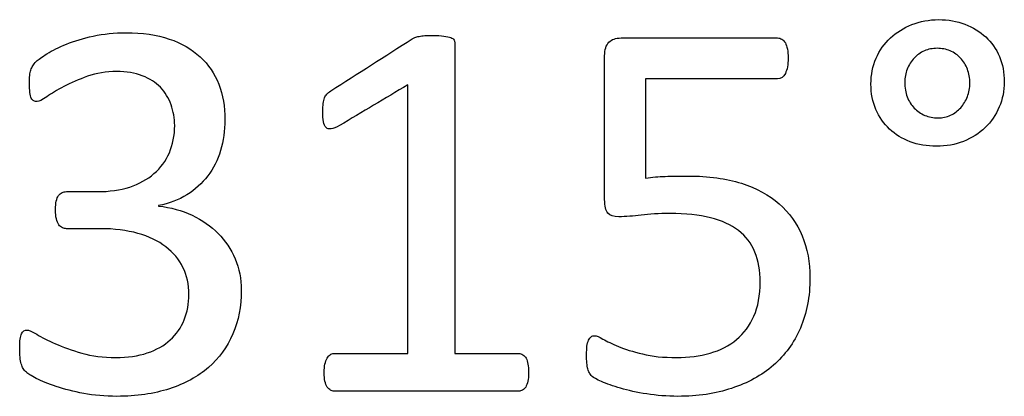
# Model space of a CAD drawing. Header units: inches. Extents: x 0 to 20790, y -12 to 14700.
# Tile 124 of 184: x 7540 to 7817, y 12904 to 13010. Entities that reach past the tile are written whole.
import ezdxf

# ---------------------------------------------------------------- set-up
doc = ezdxf.new("R2010")
doc.units = ezdxf.units.IN
doc.layers.add('254', color=7, linetype='Continuous', true_color=0xffffff)

msp = doc.modelspace()

# ---------------------------------------------------------------- linework, layer by layer
at = {"layer": '254', "color": 2, "linetype": 'Continuous', "lineweight": 25}
for points, knots in [([(7815.273, 12985.449), (7816.203, 12987.639), (7816.693, 12990.005), (7816.693, 12995.14), (7816.232, 12997.506), (7814.385, 13001.834), (7813.087, 13003.652), (7811.471, 13005.181), (7809.827, 13006.681), (7807.865, 13007.864), (7805.614, 13008.758), (7803.364, 13009.624), (7800.883, 13010.057), (7795.516, 13010.057), (7793.006, 13009.595), (7788.39, 13007.749), (7786.37, 13006.479), (7782.924, 13003.32), (7781.581, 13001.401), (7780.6, 12999.18), (7779.648, 12996.929), (7779.157, 12994.506), (7779.157, 12989.283), (7779.619, 12986.889), (7781.476, 12982.594), (7782.735, 12980.743), (7784.379, 12979.214), (7786.024, 12977.656), (7787.957, 12976.473), (7792.435, 12974.787), (7794.881, 12974.367), (7800.334, 12974.367), (7802.845, 12974.829), (7807.519, 12976.675), (7809.538, 12977.974), (7813.015, 12981.276), (7814.328, 12983.225), (7815.273, 12985.449)], [0, 0, 0, 0, 0.0587249, 0.0587249, 0.1201497, 0.1201497, 0.1815745, 0.1815745, 0.1815745, 0.2402403, 0.2402403, 0.2402403, 0.3043537, 0.3043537, 0.3698608, 0.3698608, 0.435368, 0.435368, 0.5002841, 0.5002841, 0.5002841, 0.5649556, 0.5649556, 0.6303456, 0.6303456, 0.6964808, 0.6964808, 0.6964808, 0.7567141, 0.7567141, 0.8178921, 0.8178921, 0.878426, 0.878426, 0.93896, 0.93896, 1, 1, 1, 1]), ([(7599.577, 12921.485), (7601.171, 12925.146), (7601.95, 12929.243), (7601.95, 12936.946), (7601.373, 12939.889), (7599.065, 12945.371), (7597.478, 12947.766), (7593.367, 12951.877), (7590.929, 12953.565), (7585.205, 12956.282), (7582.071, 12957.143), (7578.638, 12957.518), (7578.638, 12957.566), (7578.638, 12957.614), (7578.638, 12957.662), (7581.667, 12958.239), (7584.351, 12959.249), (7586.659, 12960.691), (7588.967, 12962.163), (7590.9, 12963.923), (7594.074, 12968.077), (7595.285, 12970.472), (7596.122, 12973.155), (7596.93, 12975.867), (7597.334, 12978.781), (7597.334, 12985.533), (7596.757, 12988.851), (7594.449, 12994.852), (7592.718, 12997.448), (7588.029, 13001.732), (7585.13, 13003.421), (7578.148, 13005.787), (7574.108, 13006.364), (7566.203, 13006.364), (7563.145, 13006.046), (7557.46, 13004.84), (7554.951, 13004.056), (7550.565, 13002.267), (7548.748, 13001.372), (7545.768, 12999.539), (7544.795, 12998.805), (7543.814, 12997.824), (7543.468, 12997.42), (7543.266, 12997.045), (7543.064, 12996.698), (7542.862, 12996.294), (7542.573, 12995.429), (7542.458, 12994.91), (7542.4, 12994.332), (7542.371, 12993.727), (7542.343, 12993.063), (7542.343, 12991.159), (7542.371, 12990.236), (7542.458, 12989.543), (7542.516, 12988.851), (7542.66, 12988.331), (7542.833, 12987.927), (7543.006, 12987.552), (7543.237, 12987.293), (7543.525, 12987.177), (7543.814, 12987.033), (7544.131, 12986.975), (7544.997, 12986.975), (7545.891, 12987.437), (7547.19, 12988.331), (7548.459, 12989.226), (7550.075, 12990.178), (7553.964, 12992.237), (7556.191, 12993.207), (7561.179, 12995.005), (7563.895, 12995.429), (7569.607, 12995.429), (7572.002, 12995.054), (7576.157, 12993.438), (7577.859, 12992.371), (7580.513, 12989.601), (7581.523, 12987.956), (7582.85, 12984.206), (7583.197, 12982.244), (7583.197, 12977.397), (7582.677, 12974.829), (7581.696, 12972.549), (7580.686, 12970.27), (7579.244, 12968.308), (7575.493, 12965.019), (7573.214, 12963.779), (7570.531, 12962.884), (7567.847, 12962.019), (7564.789, 12961.586), (7558.519, 12961.586), (7555.624, 12961.586), (7552.268, 12961.586), (7551.835, 12961.499), (7551.142, 12961.153), (7550.796, 12960.865), (7550.536, 12960.461), (7550.248, 12960.086), (7550.017, 12959.566), (7549.729, 12958.297), (7549.642, 12957.489), (7549.642, 12955.44), (7549.729, 12954.575), (7549.902, 12953.882), (7550.104, 12953.219), (7550.334, 12952.699), (7550.594, 12952.267), (7550.883, 12951.863), (7551.229, 12951.574), (7551.979, 12951.228), (7552.383, 12951.113), (7552.787, 12951.141), (7555.941, 12951.141), (7559.096, 12951.141), (7566.203, 12951.141), (7569.723, 12950.68), (7575.928, 12948.956), (7578.551, 12947.679), (7582.808, 12944.401), (7584.437, 12942.457), (7586.63, 12937.956), (7587.178, 12935.417), (7587.178, 12930.022), (7586.745, 12927.656), (7585.024, 12923.296), (7583.687, 12921.395), (7580.209, 12918.207), (7578.061, 12916.981), (7572.925, 12915.25), (7569.954, 12914.817), (7563.087, 12914.817), (7559.913, 12915.221), (7554.235, 12916.884), (7551.719, 12917.76), (7549.613, 12918.712), (7547.478, 12919.635), (7545.718, 12920.53), (7544.362, 12921.367), (7543.006, 12922.174), (7542.112, 12922.578), (7540.987, 12922.578), (7540.467, 12922.232), (7540.092, 12921.511), (7539.746, 12920.79), (7539.573, 12919.52), (7539.573, 12916.577), (7539.602, 12915.683), (7539.688, 12914.933), (7539.746, 12914.182), (7539.861, 12913.548), (7540.034, 12913.057), (7540.179, 12912.538), (7540.352, 12912.105), (7540.554, 12911.73), (7540.756, 12911.384), (7541.073, 12911.009), (7541.448, 12910.663), (7541.823, 12910.287), (7542.775, 12909.71), (7545.753, 12908.134), (7547.622, 12907.373), (7552.123, 12905.873), (7554.72, 12905.238), (7557.605, 12904.69), (7560.49, 12904.171), (7563.606, 12903.882), (7572.435, 12903.882), (7577.369, 12904.604), (7586.073, 12907.428), (7589.746, 12909.422), (7595.689, 12914.673), (7597.969, 12917.789), (7599.577, 12921.485)], [0, 0, 0, 0, 0.0277583, 0.0277583, 0.046613, 0.046613, 0.0654676, 0.0654676, 0.0844556, 0.0844556, 0.1035184, 0.1035184, 0.1035184, 0.1038219, 0.1038219, 0.1038219, 0.1219609, 0.1219609, 0.1219609, 0.1386304, 0.1386304, 0.1552999, 0.1552999, 0.1552999, 0.173894, 0.173894, 0.1955871, 0.1955871, 0.2172803, 0.2172803, 0.2391073, 0.2391073, 0.2609342, 0.2609342, 0.276486, 0.276486, 0.2918874, 0.2918874, 0.3072888, 0.3072888, 0.322476, 0.322476, 0.3376632, 0.3376632, 0.3376632, 0.3405368, 0.3405368, 0.3434104, 0.3434104, 0.3434104, 0.3479122, 0.3479122, 0.3544148, 0.3544148, 0.3544148, 0.3580788, 0.3580788, 0.3580788, 0.3603793, 0.3603793, 0.3603793, 0.3625398, 0.3625398, 0.3657806, 0.3657806, 0.3657806, 0.3780778, 0.3780778, 0.3901591, 0.3901591, 0.4023649, 0.4023649, 0.4136226, 0.4136226, 0.4248804, 0.4248804, 0.4361381, 0.4361381, 0.4473959, 0.4473959, 0.4627762, 0.4627762, 0.4627762, 0.4781125, 0.4781125, 0.4934488, 0.4934488, 0.4934488, 0.5126638, 0.5126638, 0.5291416, 0.5291416, 0.5317693, 0.5317693, 0.534397, 0.534397, 0.534397, 0.5378764, 0.5378764, 0.5413558, 0.5413558, 0.5451422, 0.5451422, 0.5451422, 0.5487712, 0.5487712, 0.5487712, 0.5515411, 0.5515411, 0.554311, 0.554311, 0.554311, 0.5738075, 0.5738075, 0.5982382, 0.5982382, 0.622459, 0.622459, 0.6465225, 0.6465225, 0.6705859, 0.6705859, 0.6924394, 0.6924394, 0.7140444, 0.7140444, 0.7358458, 0.7358458, 0.7576472, 0.7576472, 0.7801939, 0.7801939, 0.8024699, 0.8024699, 0.8024699, 0.8155304, 0.8155304, 0.8155304, 0.8221671, 0.8221671, 0.8317074, 0.8317074, 0.8317074, 0.840407, 0.840407, 0.8455724, 0.8455724, 0.8455724, 0.8498349, 0.8498349, 0.8498349, 0.8530183, 0.8530183, 0.8530183, 0.8561335, 0.8561335, 0.8561335, 0.8634858, 0.8634858, 0.8710105, 0.8710105, 0.8785352, 0.8785352, 0.8785352, 0.8990964, 0.8990964, 0.9327742, 0.9327742, 0.9663871, 0.9663871, 1, 1, 1, 1]), ([(7543.266, 12997.045), (7543.468, 12997.42), (7543.814, 12997.824), (7544.795, 12998.805), (7545.768, 12999.539), (7548.748, 13001.372), (7550.565, 13002.267), (7554.951, 13004.056), (7557.46, 13004.84), (7563.145, 13006.046), (7566.203, 13006.364), (7574.108, 13006.364), (7578.148, 13005.787), (7585.13, 13003.421), (7588.029, 13001.732), (7592.718, 12997.448), (7594.449, 12994.852), (7596.757, 12988.851), (7597.334, 12985.533), (7597.334, 12978.781), (7596.93, 12975.867), (7596.122, 12973.155)], [0, 0, 0, 0, 0.0832798, 0.0832798, 0.1665596, 0.1665596, 0.2510143, 0.2510143, 0.335469, 0.335469, 0.4207478, 0.4207478, 0.5404374, 0.5404374, 0.6601269, 0.6601269, 0.7790825, 0.7790825, 0.8980381, 0.8980381, 1, 1, 1, 1]), ([(7682.591, 12908.124), (7682.735, 12908.787), (7682.821, 12909.595), (7682.821, 12911.499), (7682.764, 12912.307), (7682.62, 12912.971), (7682.504, 12913.634), (7682.331, 12914.182), (7681.869, 12915.048), (7681.552, 12915.394), (7681.206, 12915.625), (7680.831, 12915.856), (7680.456, 12915.971), (7674.051, 12915.971), (7668.049, 12915.971), (7662.048, 12915.971), (7662.048, 12945.131), (7662.048, 12974.29), (7662.048, 13003.738), (7661.962, 13004.056), (7661.817, 13004.315), (7661.673, 13004.604), (7661.356, 13004.835), (7660.894, 13005.008), (7660.433, 13005.21), (7659.798, 13005.325), (7658.153, 13005.552), (7657.115, 13005.585), (7654.98, 13005.585), (7654.201, 13005.585), (7652.96, 13005.526), (7652.441, 13005.469), (7651.979, 13005.354), (7651.517, 13005.267), (7651.113, 13005.152), (7650.825, 13005.065), (7650.508, 13004.95), (7650.248, 13004.835), (7650.046, 13004.661), (7642.4, 12999.766), (7634.755, 12994.871), (7627.109, 12989.976), (7626.647, 12989.659), (7626.272, 12989.37), (7626.012, 12989.053), (7625.724, 12988.735), (7625.493, 12988.389), (7625.349, 12987.985), (7625.205, 12987.552), (7625.089, 12987.062), (7624.92, 12985.821), (7624.887, 12985.071), (7624.887, 12983.023), (7624.945, 12982.042), (7625.089, 12981.292), (7625.205, 12980.513), (7625.464, 12979.964), (7625.811, 12979.618), (7626.157, 12979.301), (7626.647, 12979.185), (7627.224, 12979.272), (7627.83, 12979.387), (7628.609, 12979.705), (7629.59, 12980.195), (7635.995, 12984.023), (7642.4, 12987.85), (7648.805, 12991.678), (7648.805, 12966.443), (7648.805, 12941.207), (7648.805, 12915.971), (7641.881, 12915.971), (7634.957, 12915.971), (7627.628, 12915.971), (7627.253, 12915.856), (7626.936, 12915.625), (7626.59, 12915.394), (7626.301, 12915.048), (7625.839, 12914.182), (7625.666, 12913.634), (7625.493, 12912.971), (7625.349, 12912.307), (7625.262, 12911.499), (7625.262, 12909.595), (7625.349, 12908.787), (7625.493, 12908.124), (7625.666, 12907.46), (7625.868, 12906.912), (7626.445, 12906.104), (7626.734, 12905.787), (7627.051, 12905.614), (7627.34, 12905.44), (7627.686, 12905.354), (7645.372, 12905.354), (7662.712, 12905.354), (7680.398, 12905.354), (7680.744, 12905.44), (7681.09, 12905.614), (7681.408, 12905.787), (7681.725, 12906.104), (7681.985, 12906.508), (7682.216, 12906.912), (7682.446, 12907.46), (7682.591, 12908.124)], [0, 0, 0, 0, 0.0068468, 0.0068468, 0.0132908, 0.0132908, 0.0132908, 0.0180116, 0.0180116, 0.0227323, 0.0227323, 0.0227323, 0.0262151, 0.0262151, 0.0779596, 0.0779596, 0.0779596, 0.3287415, 0.3287415, 0.3312229, 0.3312229, 0.3312229, 0.3346061, 0.3346061, 0.3346061, 0.3402993, 0.3402993, 0.3458, 0.3458, 0.3499909, 0.3499909, 0.354381, 0.354381, 0.354381, 0.3577351, 0.3577351, 0.3577351, 0.3602215, 0.3602215, 0.3602215, 0.4369763, 0.4369763, 0.4369763, 0.4410287, 0.4410287, 0.4410287, 0.4445948, 0.4445948, 0.4445948, 0.4490992, 0.4490992, 0.4534027, 0.4534027, 0.4592842, 0.4592842, 0.4592842, 0.464457, 0.464457, 0.464457, 0.4686626, 0.4686626, 0.4686626, 0.4757727, 0.4757727, 0.4757727, 0.5382679, 0.5382679, 0.5382679, 0.7496299, 0.7496299, 0.7496299, 0.8076256, 0.8076256, 0.8110087, 0.8110087, 0.8110087, 0.8147602, 0.8147602, 0.8185117, 0.8185117, 0.8185117, 0.8252325, 0.8252325, 0.8323734, 0.8323734, 0.8323734, 0.8372714, 0.8372714, 0.8421695, 0.8421695, 0.8421695, 0.8450387, 0.8450387, 0.988738, 0.988738, 0.9916072, 0.9916072, 0.9916072, 0.9951696, 0.9951696, 0.9951696, 1, 1, 1, 1]), ([(7651.979, 13005.354), (7652.441, 13005.469), (7652.96, 13005.526), (7654.201, 13005.585), (7654.98, 13005.585), (7657.115, 13005.585), (7658.153, 13005.552), (7659.798, 13005.325), (7660.433, 13005.21), (7660.894, 13005.008)], [0, 0, 0, 0, 0.222003, 0.222003, 0.4339362, 0.4339362, 0.7120986, 0.7120986, 1, 1, 1, 1]), ([(7661.817, 13004.315), (7661.962, 13004.056), (7662.048, 13003.738), (7662.048, 12974.29), (7662.048, 12945.131), (7662.048, 12915.971)], [0, 0, 0, 0, 0.0097975, 0.0097975, 1, 1, 1, 1]), ([(7759.295, 12923.132), (7761.096, 12927.281), (7761.991, 12932.013), (7761.991, 12941.649), (7761.269, 12945.573), (7758.326, 12952.671), (7756.191, 12955.671), (7750.464, 12960.646), (7746.93, 12962.567), (7738.413, 12965.29), (7733.456, 12965.971), (7725.291, 12965.971), (7723.127, 12965.942), (7721.252, 12965.885), (7719.377, 12965.856), (7717.559, 12965.683), (7715.741, 12965.423), (7715.741, 12974.733), (7715.741, 12984.042), (7715.741, 12993.352), (7728.128, 12993.352), (7740.515, 12993.352), (7753.826, 12993.352), (7754.547, 12993.871), (7755.066, 12994.91), (7755.585, 12995.919), (7755.845, 12997.362), (7755.845, 13000.189), (7755.759, 13001.026), (7755.643, 13001.747), (7755.499, 13002.469), (7755.326, 13003.046), (7754.806, 13003.969), (7754.489, 13004.315), (7754.114, 13004.546), (7753.71, 13004.777), (7753.306, 13004.892), (7738.207, 13004.892), (7723.512, 13004.892), (7707.345, 13004.892), (7706.191, 13004.488), (7704.605, 13002.843), (7704.201, 13001.603), (7704.201, 12986.389), (7704.201, 12972.876), (7704.201, 12957.46), (7704.518, 12956.191), (7705.124, 12955.498), (7705.759, 12954.835), (7706.768, 12954.517), (7710.173, 12954.517), (7712.25, 12954.661), (7714.53, 12954.979), (7716.78, 12955.267), (7719.463, 12955.44), (7726.993, 12955.44), (7730.802, 12955.036), (7733.976, 12954.229), (7737.178, 12953.45), (7739.804, 12952.238), (7743.958, 12949.006), (7745.487, 12946.987), (7747.493, 12942.117), (7747.997, 12939.312), (7747.997, 12932.33), (7747.392, 12929.099), (7745.015, 12923.824), (7743.41, 12921.626), (7739.241, 12918.152), (7736.774, 12916.866), (7731.027, 12915.24), (7727.888, 12914.817), (7720.761, 12914.817), (7717.559, 12915.135), (7714.876, 12915.827), (7712.164, 12916.491), (7709.913, 12917.183), (7706.278, 12918.683), (7704.835, 12919.376), (7703.739, 12920.011), (7702.671, 12920.645), (7701.864, 12920.963), (7700.998, 12920.963), (7700.681, 12920.876), (7700.392, 12920.674), (7700.133, 12920.443), (7699.873, 12920.126), (7699.469, 12919.26), (7699.325, 12918.712), (7699.238, 12918.02), (7699.18, 12917.327), (7699.123, 12916.519), (7699.123, 12914.731), (7699.152, 12913.952), (7699.269, 12912.596), (7699.354, 12912.047), (7699.469, 12911.615), (7699.613, 12911.182), (7699.757, 12910.807), (7699.902, 12910.518), (7700.046, 12910.201), (7700.334, 12909.855), (7700.71, 12909.508), (7701.085, 12909.133), (7701.979, 12908.672), (7703.364, 12908.037), (7704.749, 12907.431), (7706.509, 12906.796), (7710.836, 12905.527), (7713.289, 12904.979), (7718.828, 12904.113), (7721.742, 12903.882), (7730.369, 12903.882), (7735.418, 12904.633), (7744.469, 12907.63), (7748.401, 12909.768), (7754.963, 12915.467), (7757.49, 12918.972), (7759.295, 12923.132)], [0, 0, 0, 0, 0.0348574, 0.0348574, 0.0629318, 0.0629318, 0.0910061, 0.0910061, 0.1192213, 0.1192213, 0.1476666, 0.1476666, 0.1598779, 0.1598779, 0.1598779, 0.1722223, 0.1722223, 0.1722223, 0.2345236, 0.2345236, 0.2345236, 0.3174204, 0.3174204, 0.323599, 0.323599, 0.323599, 0.3334274, 0.3334274, 0.3386487, 0.3386487, 0.3386487, 0.3427899, 0.3427899, 0.3469311, 0.3469311, 0.3469311, 0.3497779, 0.3497779, 0.4533469, 0.4533469, 0.4637173, 0.4637173, 0.4744648, 0.4744648, 0.5597763, 0.5597763, 0.5717989, 0.5717989, 0.5717989, 0.5793204, 0.5793204, 0.5895495, 0.5895495, 0.5895495, 0.6077166, 0.6077166, 0.6330505, 0.6330505, 0.6330505, 0.6526804, 0.6526804, 0.6723102, 0.6723102, 0.6916617, 0.6916617, 0.7148834, 0.7148834, 0.7383175, 0.7383175, 0.7619124, 0.7619124, 0.785791, 0.785791, 0.8114754, 0.8114754, 0.8114754, 0.8278023, 0.8278023, 0.8441292, 0.8441292, 0.8441292, 0.8500784, 0.8500784, 0.8546278, 0.8546278, 0.8546278, 0.8574696, 0.8574696, 0.8603114, 0.8603114, 0.8603114, 0.8657953, 0.8657953, 0.8716448, 0.8716448, 0.8777467, 0.8777467, 0.8777467, 0.8804848, 0.8804848, 0.8804848, 0.883505, 0.883505, 0.883505, 0.8905742, 0.8905742, 0.8905742, 0.9036517, 0.9036517, 0.9167292, 0.9167292, 0.9298068, 0.9298068, 0.953273, 0.953273, 0.9766949, 0.9766949, 1, 1, 1, 1]), ([(7705.124, 12955.498), (7704.518, 12956.191), (7704.201, 12957.46), (7704.201, 12972.876), (7704.201, 12986.389), (7704.201, 13001.603), (7704.605, 13002.843), (7706.191, 13004.488), (7707.345, 13004.892), (7723.512, 13004.892), (7738.207, 13004.892), (7753.306, 13004.892), (7753.71, 13004.777), (7754.114, 13004.546)], [0, 0, 0, 0, 0.053465, 0.053465, 0.4328505, 0.4328505, 0.480645, 0.480645, 0.526763, 0.526763, 0.9873402, 0.9873402, 1, 1, 1, 1]), ([(7754.114, 13004.546), (7754.489, 13004.315), (7754.806, 13003.969), (7755.326, 13003.046), (7755.499, 13002.469), (7755.643, 13001.747)], [0, 0, 0, 0, 0.5, 0.5, 1, 1, 1, 1]), ([(7755.643, 13001.747), (7755.759, 13001.026), (7755.845, 13000.189), (7755.845, 12997.362), (7755.585, 12995.919), (7755.066, 12994.91)], [0, 0, 0, 0, 0.3469388, 0.3469388, 1, 1, 1, 1]), ([(7806.307, 12996.092), (7806.768, 12994.881), (7806.999, 12993.582), (7806.999, 12990.813), (7806.768, 12989.543), (7805.845, 12987.177), (7805.21, 12986.139), (7804.431, 12985.244), (7803.624, 12984.35), (7802.671, 12983.629), (7801.575, 12983.138), (7800.479, 12982.619), (7799.296, 12982.359), (7796.728, 12982.359), (7795.487, 12982.59), (7793.179, 12983.571), (7792.198, 12984.263), (7791.333, 12985.129), (7790.496, 12985.994), (7789.832, 12987.062), (7788.9, 12989.511), (7788.678, 12990.87), (7788.678, 12993.698), (7788.909, 12994.938), (7789.832, 12997.304), (7790.496, 12998.343), (7792.112, 13000.074), (7793.093, 13000.766), (7795.285, 13001.747), (7796.497, 13001.978), (7799.094, 13001.978), (7800.334, 13001.747), (7802.585, 13000.766), (7803.566, 13000.074), (7804.374, 12999.208), (7805.21, 12998.343), (7805.845, 12997.304), (7806.307, 12996.092)], [0, 0, 0, 0, 0.0651434, 0.0651434, 0.1302867, 0.1302867, 0.1954301, 0.1954301, 0.1954301, 0.2558885, 0.2558885, 0.2558885, 0.3168823, 0.3168823, 0.3851372, 0.3851372, 0.4533921, 0.4533921, 0.4533921, 0.5178802, 0.5178802, 0.583711, 0.583711, 0.641946, 0.641946, 0.700181, 0.700181, 0.758416, 0.758416, 0.816651, 0.816651, 0.8775331, 0.8775331, 0.9384151, 0.9384151, 0.9384151, 1, 1, 1, 1]), ([(7542.4, 12994.332), (7542.458, 12994.91), (7542.573, 12995.429), (7542.862, 12996.294), (7543.064, 12996.698), (7543.266, 12997.045)], [0, 0, 0, 0, 0.5, 0.5, 1, 1, 1, 1]), ([(7542.458, 12989.543), (7542.371, 12990.236), (7542.343, 12991.159), (7542.343, 12993.063), (7542.371, 12993.727), (7542.4, 12994.332)], [0, 0, 0, 0, 0.5909091, 0.5909091, 1, 1, 1, 1]), ([(7581.696, 12972.549), (7582.677, 12974.829), (7583.197, 12977.397), (7583.197, 12982.244), (7582.85, 12984.206), (7581.523, 12987.956), (7580.513, 12989.601), (7577.859, 12992.371), (7576.157, 12993.438), (7572.002, 12995.054), (7569.607, 12995.429), (7563.895, 12995.429), (7561.179, 12995.005), (7556.191, 12993.207), (7553.964, 12992.237), (7550.075, 12990.178), (7548.459, 12989.226), (7547.19, 12988.331)], [0, 0, 0, 0, 0.158567, 0.158567, 0.2746315, 0.2746315, 0.3906959, 0.3906959, 0.5067604, 0.5067604, 0.6228249, 0.6228249, 0.7486632, 0.7486632, 0.8732189, 0.8732189, 1, 1, 1, 1]), ([(7755.066, 12994.91), (7754.547, 12993.871), (7753.826, 12993.352), (7740.515, 12993.352), (7728.128, 12993.352), (7715.741, 12993.352)], [0, 0, 0, 0, 0.0693642, 0.0693642, 1, 1, 1, 1]), ([(7547.19, 12988.331), (7545.891, 12987.437), (7544.997, 12986.975), (7544.131, 12986.975), (7543.814, 12987.033), (7543.525, 12987.177)], [0, 0, 0, 0, 0.6, 0.6, 1, 1, 1, 1]), ([(7625.089, 12981.292), (7624.945, 12982.042), (7624.887, 12983.023), (7624.887, 12985.071), (7624.92, 12985.821), (7625.089, 12987.062), (7625.205, 12987.552), (7625.349, 12987.985)], [0, 0, 0, 0, 0.4003881, 0.4003881, 0.6933551, 0.6933551, 1, 1, 1, 1]), ([(7570.531, 12962.884), (7573.214, 12963.779), (7575.493, 12965.019), (7579.244, 12968.308), (7580.686, 12970.27), (7581.696, 12972.549)], [0, 0, 0, 0, 0.5, 0.5, 1, 1, 1, 1]), ([(7596.122, 12973.155), (7595.285, 12970.472), (7594.074, 12968.077), (7590.9, 12963.923), (7588.967, 12962.163), (7586.659, 12960.691)], [0, 0, 0, 0, 0.5, 0.5, 1, 1, 1, 1]), ([(7721.252, 12965.885), (7723.127, 12965.942), (7725.291, 12965.971), (7733.456, 12965.971), (7738.413, 12965.29), (7746.93, 12962.567), (7750.464, 12960.646), (7756.191, 12955.671), (7758.326, 12952.671), (7761.269, 12945.573), (7761.991, 12941.649), (7761.991, 12932.013), (7761.096, 12927.281), (7759.307, 12923.126)], [0, 0, 0, 0, 0.0763792, 0.0763792, 0.2542979, 0.2542979, 0.4307776, 0.4307776, 0.6063762, 0.6063762, 0.7819748, 0.7819748, 1, 1, 1, 1]), ([(7550.536, 12960.461), (7550.796, 12960.865), (7551.142, 12961.153), (7551.835, 12961.499), (7552.268, 12961.586), (7555.624, 12961.586), (7558.519, 12961.586), (7564.789, 12961.586), (7567.847, 12962.019), (7570.531, 12962.884)], [0, 0, 0, 0, 0.0641711, 0.0641711, 0.1283422, 0.1283422, 0.5307487, 0.5307487, 1, 1, 1, 1]), ([(7549.902, 12953.882), (7549.729, 12954.575), (7549.642, 12955.44), (7549.642, 12957.489), (7549.729, 12958.297), (7550.017, 12959.566), (7550.248, 12960.086), (7550.536, 12960.461)], [0, 0, 0, 0, 0.352381, 0.352381, 0.6761905, 0.6761905, 1, 1, 1, 1]), ([(7578.638, 12957.518), (7582.071, 12957.143), (7585.205, 12956.282), (7590.929, 12953.565), (7593.367, 12951.877), (7597.478, 12947.766), (7599.065, 12945.371), (7601.373, 12939.889), (7601.95, 12936.946), (7601.95, 12929.243), (7601.171, 12925.146), (7599.584, 12921.482)], [0, 0, 0, 0, 0.1841496, 0.1841496, 0.3675751, 0.3675751, 0.5497135, 0.5497135, 0.7318518, 0.7318518, 1, 1, 1, 1]), ([(7714.53, 12954.979), (7712.25, 12954.661), (7710.173, 12954.517), (7706.768, 12954.517), (7705.759, 12954.835), (7705.124, 12955.498)], [0, 0, 0, 0, 0.5762712, 0.5762712, 1, 1, 1, 1]), ([(7733.976, 12954.229), (7730.802, 12955.036), (7726.993, 12955.44), (7719.463, 12955.44), (7716.78, 12955.267), (7714.53, 12954.979)], [0, 0, 0, 0, 0.5823755, 0.5823755, 1, 1, 1, 1]), ([(7714.876, 12915.827), (7717.559, 12915.135), (7720.761, 12914.817), (7727.888, 12914.817), (7731.027, 12915.24), (7736.774, 12916.866), (7739.241, 12918.152), (7743.41, 12921.626), (7745.015, 12923.824), (7747.392, 12929.099), (7747.997, 12932.33), (7747.997, 12939.312), (7747.493, 12942.117), (7745.487, 12946.987), (7743.958, 12949.006), (7739.804, 12952.238), (7737.178, 12953.45), (7733.976, 12954.229)], [0, 0, 0, 0, 0.1439511, 0.1439511, 0.2777807, 0.2777807, 0.4100207, 0.4100207, 0.5413592, 0.5413592, 0.6715078, 0.6715078, 0.7799649, 0.7799649, 0.8899825, 0.8899825, 1, 1, 1, 1]), ([(7549.613, 12918.712), (7551.719, 12917.76), (7554.235, 12916.884), (7559.913, 12915.221), (7563.087, 12914.817), (7569.954, 12914.817), (7572.925, 12915.25), (7578.061, 12916.981), (7580.209, 12918.207), (7583.687, 12921.395), (7585.024, 12923.296), (7586.745, 12927.656), (7587.178, 12930.022), (7587.178, 12935.417), (7586.63, 12937.956), (7584.437, 12942.457), (7582.808, 12944.401), (7578.551, 12947.679), (7575.928, 12948.956), (7569.723, 12950.68), (7566.203, 12951.141), (7559.096, 12951.141), (7555.941, 12951.141), (7552.787, 12951.141)], [0, 0, 0, 0, 0.0897652, 0.0897652, 0.1806212, 0.1806212, 0.2684736, 0.2684736, 0.3563261, 0.3563261, 0.4433872, 0.4433872, 0.5314498, 0.5314498, 0.6284177, 0.6284177, 0.7253855, 0.7253855, 0.8229875, 0.8229875, 0.9214354, 0.9214354, 1, 1, 1, 1]), ([(7552.787, 12951.141), (7552.383, 12951.113), (7551.979, 12951.228), (7551.229, 12951.574), (7550.883, 12951.863), (7550.594, 12952.267)], [0, 0, 0, 0, 0.5, 0.5, 1, 1, 1, 1]), ([(7540.092, 12921.511), (7540.467, 12922.232), (7540.987, 12922.578), (7542.112, 12922.578), (7543.006, 12922.174), (7544.362, 12921.367)], [0, 0, 0, 0, 0.5897436, 0.5897436, 1, 1, 1, 1]), ([(7759.307, 12923.126), (7757.49, 12918.972), (7754.963, 12915.467), (7748.401, 12909.768), (7744.469, 12907.63), (7735.418, 12904.633), (7730.369, 12903.882), (7721.742, 12903.882), (7718.828, 12904.113), (7713.289, 12904.979), (7710.836, 12905.527), (7706.509, 12906.796), (7704.749, 12907.431), (7703.364, 12908.037)], [0, 0, 0, 0, 0.212976, 0.212976, 0.4270204, 0.4270204, 0.6414689, 0.6414689, 0.7609793, 0.7609793, 0.8804896, 0.8804896, 1, 1, 1, 1]), ([(7539.688, 12914.933), (7539.602, 12915.683), (7539.573, 12916.577), (7539.573, 12919.52), (7539.746, 12920.79), (7540.092, 12921.511)], [0, 0, 0, 0, 0.372549, 0.372549, 1, 1, 1, 1]), ([(7599.584, 12921.482), (7597.969, 12917.789), (7595.689, 12914.673), (7589.746, 12909.422), (7586.073, 12907.428), (7577.369, 12904.604), (7572.435, 12903.882), (7563.606, 12903.882), (7560.49, 12904.171), (7557.605, 12904.69)], [0, 0, 0, 0, 0.2767297, 0.2767297, 0.5534594, 0.5534594, 0.8307232, 0.8307232, 1, 1, 1, 1]), ([(7699.238, 12918.02), (7699.325, 12918.712), (7699.469, 12919.26), (7699.873, 12920.126), (7700.133, 12920.443), (7700.392, 12920.674)], [0, 0, 0, 0, 0.5, 0.5, 1, 1, 1, 1]), ([(7700.392, 12920.674), (7700.681, 12920.876), (7700.998, 12920.963), (7701.864, 12920.963), (7702.671, 12920.645), (7703.739, 12920.011)], [0, 0, 0, 0, 0.4333333, 0.4333333, 1, 1, 1, 1]), ([(7703.739, 12920.011), (7704.835, 12919.376), (7706.278, 12918.683), (7709.913, 12917.183), (7712.164, 12916.491), (7714.876, 12915.827)], [0, 0, 0, 0, 0.5, 0.5, 1, 1, 1, 1]), ([(7699.469, 12911.615), (7699.354, 12912.047), (7699.269, 12912.596), (7699.152, 12913.952), (7699.123, 12914.731), (7699.123, 12916.519), (7699.18, 12917.327), (7699.238, 12918.02)], [0, 0, 0, 0, 0.3499759, 0.3499759, 0.6854722, 0.6854722, 1, 1, 1, 1]), ([(7625.493, 12912.971), (7625.666, 12913.634), (7625.839, 12914.182), (7626.301, 12915.048), (7626.59, 12915.394), (7626.936, 12915.625)], [0, 0, 0, 0, 0.5, 0.5, 1, 1, 1, 1]), ([(7626.936, 12915.625), (7627.253, 12915.856), (7627.628, 12915.971), (7634.957, 12915.971), (7641.881, 12915.971), (7648.805, 12915.971)], [0, 0, 0, 0, 0.0551181, 0.0551181, 1, 1, 1, 1]), ([(7662.048, 12915.971), (7668.049, 12915.971), (7674.051, 12915.971), (7680.456, 12915.971), (7680.831, 12915.856), (7681.206, 12915.625)], [0, 0, 0, 0, 0.9369369, 0.9369369, 1, 1, 1, 1]), ([(7681.206, 12915.625), (7681.552, 12915.394), (7681.869, 12915.048), (7682.331, 12914.182), (7682.504, 12913.634), (7682.62, 12912.971)], [0, 0, 0, 0, 0.5, 0.5, 1, 1, 1, 1]), ([(7625.493, 12908.124), (7625.349, 12908.787), (7625.262, 12909.595), (7625.262, 12911.499), (7625.349, 12912.307), (7625.493, 12912.971)], [0, 0, 0, 0, 0.5151515, 0.5151515, 1, 1, 1, 1]), ([(7682.62, 12912.971), (7682.764, 12912.307), (7682.821, 12911.499), (7682.821, 12909.595), (7682.735, 12908.787), (7682.591, 12908.124)], [0, 0, 0, 0, 0.4848485, 0.4848485, 1, 1, 1, 1]), ([(7557.605, 12904.69), (7554.72, 12905.238), (7552.123, 12905.873), (7547.622, 12907.373), (7545.753, 12908.134), (7542.775, 12909.71), (7541.823, 12910.287), (7541.448, 12910.663)], [0, 0, 0, 0, 0.3358987, 0.3358987, 0.6717973, 0.6717973, 1, 1, 1, 1]), ([(7627.051, 12905.614), (7626.734, 12905.787), (7626.445, 12906.104), (7625.868, 12906.912), (7625.666, 12907.46), (7625.493, 12908.124)], [0, 0, 0, 0, 0.5, 0.5, 1, 1, 1, 1]), ([(7681.09, 12905.614), (7680.744, 12905.44), (7680.398, 12905.354), (7662.712, 12905.354), (7645.372, 12905.354), (7627.686, 12905.354), (7627.34, 12905.44), (7627.051, 12905.614)], [0, 0, 0, 0, 0.0192, 0.0192, 0.9808, 0.9808, 1, 1, 1, 1])]:
    msp.add_open_spline(points, degree=3, knots=knots, dxfattribs=at)
for points in [[(7650.825, 13005.065), (7651.113, 13005.152), (7651.517, 13005.267), (7651.979, 13005.354)], [(7627.109, 12989.976), (7634.755, 12994.871), (7642.4, 12999.766), (7650.046, 13004.661)], [(7650.046, 13004.661), (7650.248, 13004.835), (7650.508, 13004.95), (7650.825, 13005.065)], [(7660.894, 13005.008), (7661.356, 13004.835), (7661.673, 13004.604), (7661.817, 13004.315)], [(7648.805, 12991.678), (7642.4, 12987.85), (7635.995, 12984.023), (7629.59, 12980.195)], [(7648.805, 12915.971), (7648.805, 12941.207), (7648.805, 12966.443), (7648.805, 12991.678)], [(7715.741, 12993.352), (7715.741, 12984.042), (7715.741, 12974.733), (7715.741, 12965.423)], [(7542.833, 12987.927), (7542.66, 12988.331), (7542.516, 12988.851), (7542.458, 12989.543)], [(7625.349, 12987.985), (7625.493, 12988.389), (7625.724, 12988.735), (7626.012, 12989.053)], [(7626.012, 12989.053), (7626.272, 12989.37), (7626.647, 12989.659), (7627.109, 12989.976)], [(7543.525, 12987.177), (7543.237, 12987.293), (7543.006, 12987.552), (7542.833, 12987.927)], [(7625.811, 12979.618), (7625.464, 12979.964), (7625.205, 12980.513), (7625.089, 12981.292)], [(7627.224, 12979.272), (7626.647, 12979.185), (7626.157, 12979.301), (7625.811, 12979.618)], [(7629.59, 12980.195), (7628.609, 12979.705), (7627.83, 12979.387), (7627.224, 12979.272)], [(7715.741, 12965.423), (7717.559, 12965.683), (7719.377, 12965.856), (7721.252, 12965.885)], [(7586.659, 12960.691), (7584.351, 12959.249), (7581.667, 12958.239), (7578.638, 12957.662)], [(7578.638, 12957.662), (7578.638, 12957.614), (7578.638, 12957.566), (7578.638, 12957.518)], [(7550.594, 12952.267), (7550.334, 12952.699), (7550.104, 12953.219), (7549.902, 12953.882)], [(7544.362, 12921.367), (7545.718, 12920.53), (7547.478, 12919.635), (7549.613, 12918.712)], [(7540.034, 12913.057), (7539.861, 12913.548), (7539.746, 12914.182), (7539.688, 12914.933)], [(7540.554, 12911.73), (7540.352, 12912.105), (7540.179, 12912.538), (7540.034, 12913.057)], [(7541.448, 12910.663), (7541.073, 12911.009), (7540.756, 12911.384), (7540.554, 12911.73)], [(7699.902, 12910.518), (7699.757, 12910.807), (7699.613, 12911.182), (7699.469, 12911.615)], [(7700.71, 12909.508), (7700.334, 12909.855), (7700.046, 12910.201), (7699.902, 12910.518)], [(7703.364, 12908.037), (7701.979, 12908.672), (7701.085, 12909.133), (7700.71, 12909.508)], [(7681.985, 12906.508), (7681.725, 12906.104), (7681.408, 12905.787), (7681.09, 12905.614)], [(7682.591, 12908.124), (7682.446, 12907.46), (7682.216, 12906.912), (7681.985, 12906.508)]]:
    msp.add_open_spline(points, degree=3, dxfattribs=at)

doc.saveas('drawing.dxf')
